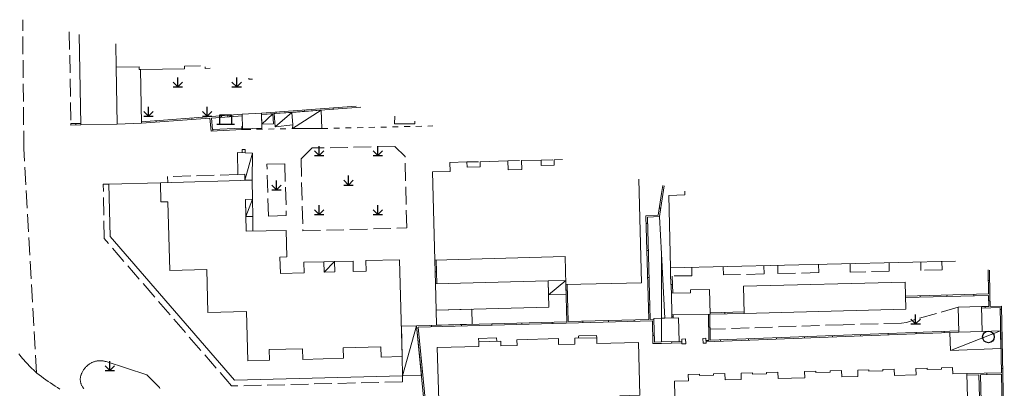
# Model space of a CAD drawing. Extents: x 39508475 to 39522402, y 3783947 to 3795549.
# Tile 121 of 256: x 39514891 to 39515058, y 3794259 to 3794322. Entities that reach past the tile are written whole.
import ezdxf

# ---------------------------------------------------------------- set-up
doc = ezdxf.new("R2010")
doc.units = 0
for name, pattern in [('X0', [4, 3, -1]), ('X5', [3, 2, -1]), ('X6', [2, 1, -1])]:
    doc.linetypes.add(name, pattern=pattern)
doc.layers.get('0').update_dxf_attribs({"linetype": 'CONTINUOUS'})
for name, color, linetype in [('DLSS', 4, 'CONTINUOUS'), ('JCDL_JMDD_F', 231, 'CONTINUOUS'), ('JCDL_JMDX_F', 231, 'CONTINUOUS'), ('JCDL_JTD_F', 100, 'CONTINUOUS'), ('JMD', 6, 'CONTINUOUS'), ('ZBTZ', 3, 'CONTINUOUS')]:
    doc.layers.add(name, color=color, linetype=linetype)
for name, color, linetype, lineweight in [('JCDL_JMDX', 1, 'CONTINUOUS', 0), ('JCDL_ZBX', 3, 'CONTINUOUS', 0), ('JCDL_ZBX_F', 7, 'CONTINUOUS', 0)]:
    doc.layers.add(name, color=color, linetype=linetype, lineweight=lineweight)

# ---------------------------------------------------------------- blocks, each defined once
blk = doc.blocks.new('9530003')
at = {"color": 0}
for p, q in [((-0.8, 0), (0.8, 0)), ((0, 0), (0, 1.6))]:
    blk.add_line(p, q, dxfattribs=at)
at = {"color": 0, "linetype": 'Continuous'}
for points in [[(0, 0), (-0.8, 0.8)], [(0, 0), (0.8, 0.8)]]:
    blk.add_lwpolyline(points, dxfattribs=at)
blk = doc.blocks.new('3552000')
at = {"color": 0}
for p, q in [((-1.5, 0), (1.5, 0)), ((-1, 1.6), (-0.65, 1.25)), ((-1, 1.6), (1, 1.6)), ((-1, 0), (-1, 1.6)), ((1, 1.6), (0.65, 1.25)), ((1, 1.6), (1, 0))]:
    blk.add_line(p, q, dxfattribs=at)
blk = doc.blocks.new('5820000')
at = {"color": 0, "linetype": 'Continuous'}
blk.add_circle((0, 0), 1, dxfattribs=at)

msp = doc.modelspace()

# ---------------------------------------------------------------- linework, layer by layer
at = {"layer": 'DLSS', "linetype": 'X6', "lineweight": 0}
for points in [[(39514929.10391, 3794303.1509), (39514937.23176, 3794303.29909)], [(39514942.22362, 3794303.31503), (39514961.10569, 3794303.74495), (39514961.11868, 3794303.74519)]]:
    msp.add_lwpolyline(points, dxfattribs=at)
at = {"layer": 'DLSS', "linetype": 'Continuous', "lineweight": 20}
msp.add_lwpolyline([(39514897.60366, 3794259.03507), (39514897.20511, 3794259.28987), (39514896.80913, 3794259.54866), (39514896.41577, 3794259.81141), (39514896.02507, 3794260.07809), (39514895.63706, 3794260.34868), (39514895.25178, 3794260.62315), (39514894.86928, 3794260.90147), (39514894.48958, 3794261.18361), (39514894.11274, 3794261.46955), (39514893.73879, 3794261.75925), (39514893.368, 3794262.053), (39514893.11922, 3794262.28322), (39514892.87417, 3794262.51742), (39514892.63262, 3794262.75523), (39514892.39464, 3794262.99661), (39514892.16027, 3794263.24149), (39514891.92956, 3794263.48984), (39514891.70258, 3794263.74158), (39514891.47935, 3794263.99667), (39514891.25994, 3794264.25504), (39514891.0444, 3794264.51665), (39514890.83276, 3794264.78143), (39514890.62509, 3794265.04933)], dxfattribs=at)
at = {"layer": 'JCDL_JMDX', "color": 6, "linetype": 'X0', "lineweight": 0}
for points in [[(39514899.2285, 3794319.75123), (39514899.52016, 3794304.15596), (39514901.21937, 3794304.18208)], [(39514927.88685, 3794295.49233), (39514915.95199, 3794295.147), (39514915.98088, 3794294.14456)], [(39514955.92799, 3794261.304), (39514955.91501, 3794260.27201), (39514926.85901, 3794259.563), (39514905.166, 3794284.607), (39514905.02699, 3794293.82901), (39514905.942, 3794293.88099)], [(39514930.43999, 3794288.379), (39514930.48258, 3794285.89672)], [(39515005.14458, 3794279.70988), (39515005.177, 3794278.306), (39515001.538, 3794278.243), (39515001.51026, 3794279.62594)], [(39515017.43259, 3794279.99371), (39515017.465, 3794278.591), (39515010.534, 3794278.44601), (39515010.50195, 3794279.83363)], [(39515019.76892, 3794280.04768), (39515019.80101, 3794278.65901), (39515026.75599, 3794278.826), (39515026.72407, 3794280.20833)], [(39515038.72531, 3794280.48553), (39515038.75801, 3794279.06999), (39515032.10899, 3794278.90201), (39515032.07597, 3794280.33194)], [(39515047.7266, 3794280.69345), (39515047.759, 3794279.29101), (39515044.15399, 3794279.208), (39515044.12161, 3794280.61018)], [(39514968.89551, 3794267.07984), (39514968.88122, 3794267.64692), (39514971.944, 3794267.724), (39514971.95827, 3794267.15691)], [(39514988.977, 3794267.765), (39514988.96899, 3794268.16699), (39514985.886, 3794268.082), (39514985.89609, 3794267.68647)]]:
    msp.add_lwpolyline(points, dxfattribs=at)
at = {"layer": 'JCDL_JMDX', "color": 6, "linetype": 'Continuous', "lineweight": 0}
for points in [[(39514948.06576, 3794307.12094), (39514931.92, 3794305.931)], [(39514937.23176, 3794303.29909), (39514942.08462, 3794306.42945)], [(39514928.677, 3794305.731), (39514911.52761, 3794304.45084)], [(39514923.16739, 3794305.06902), (39514923.38103, 3794302.85815), (39514928.604, 3794303.14198)], [(39514931.97595, 3794304.07169), (39514933.87341, 3794305.82429)], [(39514934.237, 3794303.61199), (39514937.08899, 3794306.06128)], [(39514899.52399, 3794303.906), (39514901.22321, 3794303.93211)], [(39514929.11392, 3794294.52286), (39514930.40101, 3794299.14099)], [(39515000.20641, 3794293.63632), (39515000, 3794292.27563)], [(39514929.28301, 3794288.35474), (39514930.39004, 3794291.2912)], [(39514942.60761, 3794278.88881), (39514944.366, 3794280.723)], [(39514961.419, 3794280.966), (39514961.529, 3794276.93001)], [(39515001.538, 3794278.243), (39515001.69447, 3794275.31757)], [(39515055.9456, 3794273.08604), (39515055.895, 3794274.96899), (39515055.82259, 3794279.25286)], [(39514980.7998, 3794275.03635), (39514983.7073, 3794277.48113)], [(39514984.12991, 3794270.49124), (39514983.97592, 3794276.79611)], [(39515041.52383, 3794274.58277), (39515055.64509, 3794274.96228)], [(39515055.6957, 3794273.07902), (39515054.45045, 3794273.04405)], [(39515058.33119, 3794250), (39515057.867, 3794273.14), (39515055.9456, 3794273.08604)], [(39515001.75, 3794271.66799), (39515001.76416, 3794271.11655)], [(39515008.2977, 3794267.3192), (39515008.23003, 3794271.7666)], [(39515008.256, 3794271.76699), (39515014.06003, 3794271.89799)], [(39514955.92799, 3794261.304), (39514958.32799, 3794269.783)], [(39514983.87999, 3794270.48514), (39514958.32799, 3794269.783), (39514960.152, 3794251.331), (39514967.12002, 3794250)], [(39514997.84588, 3794270.8689), (39514984.12989, 3794270.492)], [(39514998.45228, 3794270.63547), (39514998.55149, 3794266.77066), (39515000, 3794266.80785)], [(39515007.57459, 3794267.04099), (39515050.58998, 3794268.70809)], [(39515049.164, 3794265.576), (39515057.70187, 3794268.90669)], [(39515000, 3794266.80785), (39515003.47021, 3794266.89694)], [(39515057.84402, 3794261.82046), (39515051.974, 3794261.66)], [(39515054.55976, 3794250), (39515054.26396, 3794261.4725)]]:
    msp.add_lwpolyline(points, dxfattribs=at)
at = {"layer": 'JCDL_JMDX', "color": 6, "linetype": 'X5', "lineweight": 0}
for points in [[(39514973.863, 3794297.80301), (39514976.208, 3794297.85901)], [(39514979.512, 3794297.961), (39514981.74099, 3794298.011)], [(39514966.88701, 3794297.62699), (39514969.13401, 3794297.66)]]:
    msp.add_lwpolyline(points, dxfattribs=at)
at = {"layer": 'JCDL_JMDX', "color": 6}
msp.add_lwpolyline([(39515000, 3794292.27563), (39514999.43999, 3794288.58399), (39514997.36201, 3794288.478), (39514997.84588, 3794270.8689)], dxfattribs=at)
at = {"layer": 'JCDL_JMDX_F', "linetype": 'Continuous', "lineweight": 0}
for points in [[(39514948.82009, 3794306.92585), (39514931.93837, 3794305.68168)], [(39514939.26658, 3794306.47244), (39514939.28496, 3794306.22312)], [(39514944.11993, 3794306.83013), (39514944.13831, 3794306.58081)], [(39514923.16739, 3794305.06902), (39514911.53201, 3794304.22499)], [(39514914.02067, 3794304.63694), (39514914.03928, 3794304.38763)], [(39514920.1023, 3794305.09092), (39514920.12091, 3794304.84161)], [(39514928.68157, 3794305.48064), (39514923.41676, 3794305.08764), (39514923.60682, 3794303.12079), (39514928.59954, 3794303.39211)], [(39514926.18393, 3794305.5449), (39514926.20254, 3794305.29559)], [(39514934.41324, 3794306.11475), (39514934.43161, 3794305.86543)], [(39514899.52015, 3794304.15597), (39514901.21937, 3794304.18208)], [(39514899.52016, 3794304.15596), (39514899.52399, 3794303.906)], [(39514900.3736, 3794303.91906), (39514900.36976, 3794304.16903)], [(39514923.65945, 3794302.87328), (39514923.64589, 3794303.12291)], [(39514928.595, 3794303.647), (39514928.604, 3794303.14198), (39514929.10391, 3794303.1509), (39514929.10166, 3794303.27829), (39514928.722, 3794303.266), (39514928.71501, 3794303.64913), (39514928.595, 3794303.647)], [(39514928.652, 3794299.22663), (39514928.64587, 3794299.72659), (39514929.14583, 3794299.73271), (39514929.15235, 3794299.20212), (39514928.652, 3794299.22663)], [(39515000.44973, 3794293.57339), (39515000, 3794290.60874)], [(39515000, 3794290.60874), (39514999.65656, 3794288.34471), (39514997.61862, 3794288.24077), (39514998.09579, 3794270.87577)], [(39514999.62505, 3794289.80391), (39514999.87222, 3794289.76641)], [(39514997.39752, 3794287.18547), (39514997.64743, 3794287.19234)], [(39514997.52409, 3794282.57964), (39514997.77399, 3794282.5865)], [(39514961.6689, 3794280.97281), (39514961.77891, 3794276.93682)], [(39514961.474, 3794278.948), (39514961.72391, 3794278.95482)], [(39514997.65065, 3794277.9738), (39514997.90055, 3794277.98066)], [(39515001.78813, 3794278.24733), (39515001.94411, 3794275.33092)], [(39515041.51711, 3794274.83268), (39515055.64086, 3794275.21225), (39515055.57146, 3794279.31781)], [(39514983.87999, 3794270.48514), (39514983.72599, 3794276.79)], [(39515001.61624, 3794276.78029), (39515001.86588, 3794276.79364)], [(39515055.85275, 3794277.46864), (39515055.60279, 3794277.46441)], [(39515044.02292, 3794274.64994), (39515044.01621, 3794274.89984)], [(39515048.58446, 3794274.77253), (39515048.57774, 3794275.02244)], [(39515053.146, 3794274.89512), (39515053.13928, 3794275.14503)], [(39515055.6957, 3794273.07902), (39515055.64509, 3794274.96228)], [(39514984.06887, 3794272.9905), (39514983.81894, 3794272.98439)], [(39514997.77721, 3794273.36796), (39514998.02712, 3794273.37483)], [(39515057.84402, 3794261.82046), (39515057.62211, 3794272.88303), (39515054.45746, 3794272.79415)], [(39515055.07307, 3794273.06154), (39515055.08009, 3794272.81164)], [(39515055.9203, 3794274.02752), (39515055.67039, 3794274.0208)], [(39515001.75708, 3794271.39227), (39515002.00699, 3794271.39869)], [(39515001.99998, 3794271.6718), (39515002.01408, 3794271.12297)], [(39515007.57162, 3794267.29106), (39515008.04782, 3794267.30951), (39515007.98006, 3794271.76279)], [(39515008.2522, 3794272.01697), (39515014.05439, 3794272.14793)], [(39515010.75536, 3794271.82341), (39515010.74972, 3794272.07334)], [(39515057.87859, 3794272.56228), (39515057.62864, 3794272.55726)], [(39514998.45228, 3794270.63547), (39514958.60319, 3794269.54047), (39514960.3824, 3794251.54151), (39514968.45248, 3794250)], [(39514960.85642, 3794269.85248), (39514960.86329, 3794269.60257)], [(39514965.98755, 3794269.99348), (39514965.99441, 3794269.74357)], [(39514971.11867, 3794270.13447), (39514971.12554, 3794269.88457)], [(39514976.2498, 3794270.27547), (39514976.25667, 3794270.02556)], [(39514981.38093, 3794270.41647), (39514981.3878, 3794270.16656)], [(39514986.62895, 3794270.56067), (39514986.63582, 3794270.31077)], [(39514990.98789, 3794270.68045), (39514990.99476, 3794270.43055)], [(39514995.34683, 3794270.80023), (39514995.35369, 3794270.55033)], [(39514998.09579, 3794270.87577), (39514998.69578, 3794270.89226), (39514998.79499, 3794267.02699), (39514999.99893, 3794267.0579)], [(39515008.26387, 3794269.5429), (39515008.0139, 3794269.5391)], [(39514998.51644, 3794268.13629), (39514998.76635, 3794268.14271)], [(39515007.07201, 3794266.835), (39515007.57696, 3794266.841), (39515007.56722, 3794267.66095), (39515007.06226, 3794267.65495), (39515007.07201, 3794266.835)], [(39515008.2977, 3794267.3192), (39515050.583, 3794268.95801)], [(39515019.57749, 3794267.50617), (39515019.56781, 3794267.75598)], [(39515024.32989, 3794267.69036), (39515024.32021, 3794267.94017)], [(39515029.08228, 3794267.87454), (39515029.0726, 3794268.12435)], [(39515033.83467, 3794268.05872), (39515033.82499, 3794268.30854)], [(39515038.58707, 3794268.24291), (39515038.57738, 3794268.49272)], [(39515043.33946, 3794268.42709), (39515043.32978, 3794268.67691)], [(39515048.09185, 3794268.61128), (39515048.08217, 3794268.86109)], [(39514958.58412, 3794267.19194), (39514958.83291, 3794267.21654)], [(39514999.99893, 3794267.0579), (39515003.4638, 3794267.14685)], [(39515001.73511, 3794266.85239), (39515001.72869, 3794267.10231)], [(39515003.48099, 3794266.703), (39515004.12601, 3794266.72801), (39515004.09426, 3794267.54739), (39515003.44924, 3794267.52239), (39515003.48099, 3794266.703)], [(39515010.07271, 3794267.1378), (39515010.06303, 3794267.38762)], [(39515014.8251, 3794267.32199), (39515014.81542, 3794267.5718)], [(39515057.97921, 3794267.54658), (39515057.72926, 3794267.54157)], [(39514959.08907, 3794262.08378), (39514959.33786, 3794262.10837)], [(39515054.01405, 3794261.46567), (39515051.98083, 3794261.41009)], [(39515054.30967, 3794250), (39515054.01405, 3794261.46568)], [(39515058.08114, 3794250), (39515057.84904, 3794261.57051), (39515054.26396, 3794261.4725)], [(39515055.34496, 3794261.75215), (39515055.35179, 3794261.50224)], [(39515058.07982, 3794262.53089), (39515057.82987, 3794262.52587)]]:
    msp.add_lwpolyline(points, dxfattribs=at)
at = {"layer": 'JCDL_ZBX', "color": 114, "linetype": 'Continuous', "lineweight": 0, "true_color": 0x009944}
msp.add_lwpolyline([(39514914.66043, 3794259.14628), (39514914.59001, 3794259.29999), (39514912.41399, 3794261.473), (39514905.486, 3794263.71299), (39514905.36264, 3794263.74755), (39514905.23797, 3794263.77703), (39514905.11227, 3794263.80177), (39514904.98573, 3794263.82174), (39514904.85852, 3794263.83692), (39514904.73082, 3794263.84728), (39514904.60283, 3794263.85281), (39514904.47472, 3794263.85349), (39514904.34668, 3794263.84933), (39514904.21888, 3794263.84033), (39514904.09152, 3794263.82651), (39514903.96477, 3794263.80789), (39514903.83881, 3794263.78448), (39514903.71383, 3794263.75634), (39514903.59, 3794263.72349), (39514903.46751, 3794263.68598), (39514903.34651, 3794263.64387), (39514903.2272, 3794263.59722), (39514903.10973, 3794263.54609), (39514903.09101, 3794263.537), (39514902.99428, 3794263.49055), (39514902.88102, 3794263.43069), (39514902.77009, 3794263.3666), (39514902.66167, 3794263.29835), (39514902.5559, 3794263.22606), (39514902.45294, 3794263.14982), (39514902.35294, 3794263.06975), (39514902.25604, 3794262.98595), (39514902.16237, 3794262.89855), (39514902.07207, 3794262.80767), (39514901.98528, 3794262.71344), (39514901.9021, 3794262.616), (39514901.82267, 3794262.51549), (39514901.7471, 3794262.41204), (39514901.67548, 3794262.30581), (39514901.60794, 3794262.19696), (39514901.54456, 3794262.08562), (39514901.48543, 3794261.97197), (39514901.43101, 3794261.856), (39514901.37796, 3794261.76374), (39514901.32962, 3794261.66892), (39514901.28572, 3794261.57196), (39514901.24636, 3794261.47307), (39514901.21163, 3794261.37246), (39514901.18161, 3794261.27035), (39514901.15634, 3794261.16696), (39514901.1359, 3794261.0625), (39514901.12033, 3794260.95721), (39514901.10965, 3794260.85132), (39514901.10389, 3794260.74504), (39514901.10306, 3794260.63861), (39514901.10717, 3794260.53225), (39514901.11621, 3794260.42621), (39514901.13015, 3794260.32069), (39514901.14897, 3794260.21593), (39514901.17262, 3794260.11216), (39514901.20106, 3794260.0096), (39514901.23422, 3794259.90846), (39514901.27204, 3794259.80897), (39514901.31443, 3794259.71134), (39514901.334, 3794259.671), (39514901.3613, 3794259.61578), (39514901.41255, 3794259.5225), (39514901.46806, 3794259.43169), (39514901.52773, 3794259.34356), (39514901.59142, 3794259.25828), (39514901.659, 3794259.17605), (39514901.73031, 3794259.09704)], dxfattribs=at)
at = {"layer": 'JCDL_ZBX_F', "color": 114, "linetype": 'X0', "lineweight": 0, "true_color": 0x009944}
for points in [[(39514893.66723, 3794261.81593), (39514891.49892, 3794299.92825), (39514891.30223, 3794321.80112)], [(39514940.565, 3794300.002), (39514938.673, 3794298.134), (39514938.97701, 3794285.919), (39514956.647, 3794286.426), (39514956.377, 3794298.542), (39514954.608, 3794300.254), (39514940.565, 3794300.002)], [(39514932.85177, 3794297.22754), (39514935.891, 3794297.32204), (39514936.165, 3794288.51), (39514933.12576, 3794288.4155), (39514932.85177, 3794297.22754)], [(39515050.47201, 3794272.93295), (39515046.81236, 3794271.88141), (39515043.16258, 3794270.87594), (39515042.0299, 3794270.44503), (39515041.69321, 3794270.35144), (39515040.8501, 3794270.24982), (39515030.8955, 3794269.96774), (39515008.2689, 3794269.21187)]]:
    msp.add_lwpolyline(points, dxfattribs=at)
at = {"layer": 'JMD', "color": 6, "linetype": 'Continuous', "lineweight": 0}
for points in [[(39514907.14868, 3794317.70291), (39514907.23101, 3794313.723), (39514907.39699, 3794304.02699), (39514901.22321, 3794303.93211), (39514900.93561, 3794319.30974)], [(39514921.53392, 3794313.9826), (39514918.82556, 3794313.93344), (39514918.834, 3794313.46799), (39514911.35467, 3794313.33174), (39514911.149, 3794313.32799), (39514911.14054, 3794313.79396), (39514907.23101, 3794313.723), (39514907.14868, 3794317.70291)], [(39514911.35467, 3794313.33174), (39514911.53201, 3794304.22499), (39514907.39699, 3794304.02699), (39514907.23101, 3794313.723), (39514911.14054, 3794313.79396), (39514911.149, 3794313.32799), (39514911.35467, 3794313.33174)], [(39514923.19825, 3794313.55217), (39514922.336, 3794313.534), (39514922.3316, 3794313.77631)], [(39514930.38066, 3794311.69466), (39514929.768, 3794311.68299), (39514929.76553, 3794311.85374)], [(39514942.08462, 3794306.42945), (39514942.22362, 3794303.31503), (39514937.23176, 3794303.29909), (39514937.24401, 3794303.95801), (39514937.08899, 3794306.06127), (39514942.08462, 3794306.42945)], [(39514931.92, 3794305.931), (39514931.99698, 3794303.372), (39514928.722, 3794303.266), (39514928.677, 3794305.731), (39514931.92, 3794305.931)], [(39514933.87341, 3794305.82429), (39514934.00079, 3794304.09595), (39514931.97595, 3794304.07169), (39514931.93837, 3794305.68168), (39514933.87341, 3794305.82429)], [(39514937.08899, 3794306.06128), (39514937.24401, 3794303.95801), (39514934.237, 3794303.61199), (39514934.07288, 3794305.83899), (39514937.08899, 3794306.06128)], [(39514958.01212, 3794304.54861), (39514958.008, 3794304.095), (39514954.598, 3794304.12599), (39514954.60984, 3794305.42851)], [(39514930.40101, 3794299.14099), (39514930.33401, 3794294.55801), (39514929.11392, 3794294.52286), (39514929.08499, 3794295.527), (39514927.88685, 3794295.49233), (39514927.86799, 3794299.265), (39514930.40101, 3794299.14099)], [(39514996.17087, 3794294.67999), (39514996.623, 3794277.105), (39514983.72599, 3794276.79), (39514983.5968, 3794281.56594), (39514961.419, 3794280.966), (39514961.02, 3794295.933), (39514964.02023, 3794296.01299), (39514963.98, 3794297.522), (39514966.88701, 3794297.62699), (39514966.91949, 3794296.72758), (39514969.15582, 3794296.78325), (39514969.13401, 3794297.66), (39514973.863, 3794297.80301), (39514973.89882, 3794296.30343), (39514976.24384, 3794296.35943), (39514976.208, 3794297.85901), (39514979.512, 3794297.961), (39514979.53487, 3794297.04154), (39514981.76374, 3794297.097), (39514981.74099, 3794298.011), (39514983.14098, 3794298.04978)], [(39514955.4, 3794281.01601), (39514955.88499, 3794264.548), (39514952.275, 3794264.445), (39514952.22818, 3794266.23249), (39514945.82924, 3794266.06491), (39514945.876, 3794264.279), (39514938.97701, 3794264.07201), (39514938.92953, 3794265.88421), (39514933.23838, 3794265.73518), (39514933.28499, 3794263.955), (39514929.607, 3794263.82901), (39514929.40501, 3794272.219), (39514922.79899, 3794272.06799), (39514922.623, 3794279.342), (39514916.33899, 3794279.198), (39514916.019, 3794290.84401), (39514914.821, 3794290.83101), (39514914.781, 3794294.11), (39514930.33401, 3794294.55801), (39514930.39004, 3794291.2912), (39514929.22194, 3794291.26671), (39514929.335, 3794285.876), (39514936.14701, 3794285.99899), (39514936.269, 3794281.503), (39514935.07645, 3794281.46943), (39514935.155, 3794278.679), (39514939.17964, 3794278.79229), (39514939.129, 3794280.591), (39514942.55801, 3794280.651), (39514942.60761, 3794278.88881), (39514944.4162, 3794278.93971), (39514944.366, 3794280.723), (39514947.51099, 3794280.789), (39514947.56057, 3794279.02824), (39514949.7612, 3794279.0902), (39514949.71099, 3794280.873), (39514955.4, 3794281.01601)], [(39514929.40501, 3794272.219), (39514929.607, 3794263.82901), (39514933.28499, 3794263.955), (39514933.23838, 3794265.73518), (39514938.92953, 3794265.88421), (39514938.97701, 3794264.07201), (39514945.876, 3794264.279), (39514945.82924, 3794266.06491), (39514952.22818, 3794266.23249), (39514952.275, 3794264.445), (39514955.88499, 3794264.548), (39514955.92799, 3794261.304), (39514927.33001, 3794260.57301), (39514906.17501, 3794284.972), (39514905.942, 3794293.88099), (39514914.781, 3794294.11), (39514914.821, 3794290.83101), (39514916.019, 3794290.84401), (39514916.33899, 3794279.198), (39514922.623, 3794279.342), (39514922.79899, 3794272.06799), (39514929.40501, 3794272.219)], [(39514930.39004, 3794291.2912), (39514930.43999, 3794288.379), (39514929.28301, 3794288.35474), (39514929.22194, 3794291.26671), (39514930.39004, 3794291.2912)], [(39515050.04527, 3794280.74699), (39515001.51026, 3794279.62594), (39515001.263, 3794291.955), (39515003.96407, 3794292.01692), (39515003.94913, 3794292.66838)], [(39514998.69578, 3794270.89226), (39514998.09579, 3794270.87578), (39514997.61862, 3794288.24077), (39514999.65656, 3794288.34471), (39515000, 3794282.00535), (39515000, 3794271.07126), (39514998.69204, 3794271.03768), (39514998.69578, 3794270.89226)], [(39515000.59153, 3794271.08644), (39515000, 3794271.07126), (39515000, 3794282.00535), (39515000.59153, 3794271.08644)], [(39514944.366, 3794280.723), (39514944.4162, 3794278.93971), (39514942.60761, 3794278.88881), (39514942.55801, 3794280.651), (39514944.366, 3794280.723)], [(39514980.74087, 3794277.40742), (39514980.85197, 3794272.937), (39514961.658, 3794272.46), (39514961.529, 3794276.93001), (39514980.74087, 3794277.40742)], [(39514983.7073, 3794277.48113), (39514983.72599, 3794276.79), (39514983.76703, 3794275.11009), (39514980.7998, 3794275.03635), (39514980.74087, 3794277.40742), (39514983.7073, 3794277.48113)], [(39515041.45818, 3794277.18955), (39515041.574, 3794272.591), (39515014.06003, 3794271.89799), (39515013.9442, 3794276.49654), (39515041.45818, 3794277.18955)], [(39515008.19214, 3794275.96652), (39515008.256, 3794271.76699), (39515001.75, 3794271.66799), (39515001.69447, 3794275.31757), (39515004.95088, 3794275.36713), (39515004.94252, 3794275.91707), (39515008.19214, 3794275.96652)], [(39515054.45045, 3794273.04405), (39515054.56843, 3794268.8192), (39515050.58998, 3794268.70809), (39515050.47201, 3794272.93295), (39515054.45045, 3794273.04405)], [(39514967.73316, 3794272.61097), (39514967.79698, 3794270.0432), (39514961.72221, 3794269.87627), (39514961.658, 3794272.46), (39514967.73316, 3794272.61097)], [(39515002.89906, 3794271.14568), (39515003.00201, 3794267.135), (39515000, 3794267.05793), (39515000, 3794271.07126), (39515002.89906, 3794271.14568)], [(39514958.32799, 3794269.783), (39514959.15831, 3794261.38338), (39514955.92799, 3794261.304), (39514955.88499, 3794264.548), (39514955.73307, 3794269.70658), (39514958.32799, 3794269.783)], [(39514996.092, 3794266.964), (39514996.33001, 3794257.993), (39514992.93111, 3794257.90654), (39514992.95175, 3794257.09485), (39514965.509, 3794256.406), (39514965.48859, 3794257.20844), (39514962.09101, 3794257.122), (39514961.839, 3794266.10201), (39514968.91563, 3794266.2801), (39514968.89551, 3794267.07984), (39514972.64961, 3794267.1743), (39514972.66973, 3794266.37456), (39514975.42554, 3794266.44392), (39514975.40101, 3794267.419), (39514982.477, 3794267.607), (39514982.50179, 3794266.62199), (39514985.26274, 3794266.69148), (39514985.23812, 3794267.6697), (39514988.977, 3794267.765), (39514989.00165, 3794266.78556), (39514996.092, 3794266.964)], [(39515057.70187, 3794268.90669), (39515057.76201, 3794265.90922), (39515049.164, 3794265.576), (39515049.04494, 3794268.64822), (39515050.58998, 3794268.70809), (39515054.56843, 3794268.8192), (39515057.70187, 3794268.90669)], [(39515002.45499, 3794250.095), (39515002.18991, 3794260.37638), (39515004.57038, 3794260.43776), (39515004.54301, 3794261.50001), (39515006.46101, 3794261.55), (39515006.46593, 3794261.35862), (39515008.85589, 3794261.42024), (39515008.851, 3794261.60999), (39515010.791, 3794261.673), (39515010.81869, 3794260.59886), (39515013.56393, 3794260.66964), (39515013.536, 3794261.753), (39515015.46799, 3794261.79899), (39515015.47337, 3794261.59087), (39515017.8757, 3794261.6528), (39515017.87019, 3794261.86665), (39515019.805, 3794261.905), (39515019.83268, 3794260.83128), (39515024.37812, 3794260.94848), (39515024.351, 3794262), (39515026.258, 3794262.06301), (39515026.263, 3794261.86907), (39515028.70948, 3794261.93215), (39515028.70431, 3794262.1331), (39515030.63365, 3794262.18367), (39515030.66131, 3794261.11048), (39515033.41555, 3794261.18149), (39515033.38801, 3794262.25), (39515035.28721, 3794262.30492), (39515035.29244, 3794262.10184), (39515037.68144, 3794262.16347), (39515037.67601, 3794262.374), (39515039.611, 3794262.40999), (39515039.63854, 3794261.34195), (39515043.32078, 3794261.43689), (39515043.293, 3794262.514), (39515045.192, 3794262.57999), (39515045.19774, 3794262.35728), (39515047.62739, 3794262.41992), (39515047.622, 3794262.62882), (39515049.53699, 3794262.679)], [(39515049.53699, 3794262.679), (39515049.56487, 3794261.59788), (39515051.974, 3794261.66), (39515052.25499, 3794251.379)]]:
    msp.add_lwpolyline(points, dxfattribs=at)

# ---------------------------------------------------------------- block references
at = {"layer": 'JCDL_JMDD_F'}
msp.add_blockref('3552000', (39514925.82392, 3794304.02701), dxfattribs=at)
at = {"layer": 'JCDL_JTD_F'}
msp.add_blockref('5820000', (39515055.63101, 3794267.90201), dxfattribs=at)
at = {"layer": 'ZBTZ'}
for p in [(39514917.71726, 3794310.39074), (39514927.71576, 3794310.39073), (39514912.718, 3794305.3915), (39514922.7165, 3794305.39149), (39514941.751, 3794298.707), (39514951.7495, 3794298.707), (39514934.50838, 3794292.8688), (39514946.75025, 3794293.70775), (39514941.751, 3794288.7085), (39514951.7495, 3794288.7085), (39515043.24672, 3794270.1261), (39514906.14243, 3794262.16753)]:
    msp.add_blockref('9530003', p, dxfattribs=at)

doc.saveas('drawing.dxf')
